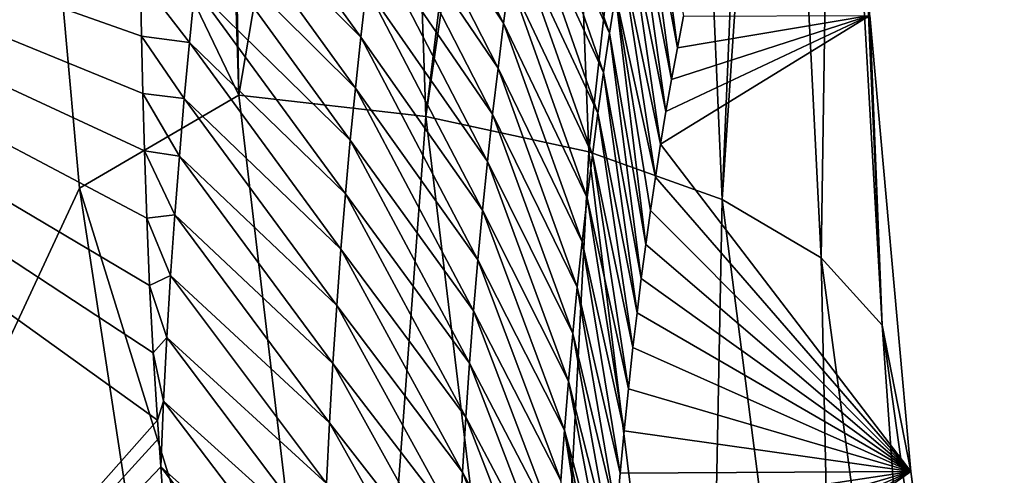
# Model space of a CAD drawing. Header units: metres. Extents: x -101 to 101, y -261 to 23.
# Tile 253 of 256: x 90.112 to 91.815, y 17.308 to 18.095. Entities that reach past the tile are written whole.
import ezdxf

# ---------------------------------------------------------------- set-up
doc = ezdxf.new("R2010")
doc.units = ezdxf.units.M
doc.layers.add('solid_505151_K2442K1000C34', color=7, linetype='CONTINUOUS')

msp = doc.modelspace()

# ---------------------------------------------------------------- linework, layer by layer
at = {"layer": 'solid_505151_K2442K1000C34'}
for points in [[(90.133995, 18.707235, 102.818771), (90.090057, 19.668596, 102.4142), (89.305786, 15.849841, 104.159546)], [(90.439293, 19.620802, 102.287598), (90.133995, 18.707235, 102.818771), (90.491379, 17.964712, 102.987289)], [(90.460304, 19.616924, 102.277672), (90.439293, 19.620802, 102.287598), (90.491379, 17.964712, 102.987289)], [(90.460304, 19.616924, 102.277672), (90.491379, 17.964712, 102.987289), (90.759018, 19.546597, 102.102554)], [(90.491379, 17.964712, 102.987289), (90.814728, 17.927738, 102.797417), (90.759018, 19.546597, 102.102554)], [(91.000793, 19.463467, 101.90126), (90.759018, 19.546597, 102.102554), (90.814728, 17.927738, 102.797417)], [(91.000793, 19.463467, 101.90126), (90.814728, 17.927738, 102.797417), (91.035713, 19.448795, 101.866219)], [(90.814728, 17.927738, 102.797417), (91.096718, 17.866959, 102.555008), (91.035713, 19.448795, 101.866219)], [(91.035713, 19.448795, 101.866219), (91.096718, 17.866959, 102.555008), (91.259544, 19.330879, 101.586983)], [(91.096718, 17.866959, 102.555008), (91.327324, 17.784548, 102.268646), (91.259544, 19.330879, 101.586983)], [(91.387642, 19.231909, 101.35582), (91.259544, 19.330879, 101.586983), (91.327324, 17.784548, 102.268646)], [(91.387642, 19.231909, 101.35582), (91.327324, 17.784548, 102.268646), (91.422569, 19.197025, 101.274757)], [(91.327324, 17.784548, 102.268646), (91.498367, 17.683426, 101.948502), (91.422569, 19.197025, 101.274757)], [(91.422569, 19.197025, 101.274757), (91.498367, 17.683426, 101.948502), (91.519005, 19.05197, 100.940651)], [(91.498367, 17.683426, 101.948502), (91.603775, 17.567173, 101.605934), (91.519005, 19.05197, 100.940651)], [(91.519005, 19.05197, 100.940651), (91.603775, 17.567173, 101.605934), (91.545441, 18.90102, 100.596848)], [(91.603775, 17.567173, 101.605934), (91.582451, 18.102573, 100.969612), (91.545441, 18.90102, 100.596848)], [(90.215546, 17.804117, 103.164268), (90.133995, 18.707235, 102.818771), (89.305786, 15.849841, 104.159546)], [(90.491379, 17.964712, 102.987289), (90.133995, 18.707235, 102.818771), (90.215546, 17.804117, 103.164268)], [(88.562088, 18.688604, 79.883408), (90.350403, 17.403042, 79.877373), (89.24395, 16.154343, 73.114449)], [(90.343056, 17.519306, 80.279388), (90.350403, 17.403042, 79.877373), (88.562088, 18.688604, 79.883408)], [(90.336784, 17.635704, 80.692955), (90.343056, 17.519306, 80.279388), (88.562088, 18.688604, 79.883408)], [(90.331749, 17.752195, 81.118904), (90.336784, 17.635704, 80.692955), (88.562088, 18.688604, 79.883408)], [(90.327675, 17.868643, 81.556458), (90.331749, 17.752195, 81.118904), (88.562088, 18.688604, 79.883408)], [(90.324799, 17.967928, 81.938759), (90.327675, 17.868643, 81.556458), (88.562088, 18.688604, 79.883408)], [(90.322609, 18.067064, 82.329796), (90.324799, 17.967928, 81.938759), (88.562088, 18.688604, 79.883408)], [(90.32122, 18.166012, 82.730179), (90.322609, 18.067064, 82.329796), (88.562088, 18.688604, 79.883408)], [(90.949211, 18.089201, 85.703484), (90.743744, 18.395729, 85.584229), (90.755066, 18.472977, 86.008522)], [(90.959312, 18.164753, 86.124405), (90.949211, 18.089201, 85.703484), (90.755066, 18.472977, 86.008522)], [(91.13208, 18.072224, 87.736053), (90.991539, 18.379393, 87.389183), (91.002846, 18.447018, 87.811409)], [(91.142487, 18.138489, 88.161163), (91.13208, 18.072224, 87.736053), (91.002846, 18.447018, 87.811409)], [(91.198242, 18.441387, 90.291176), (91.249718, 18.046875, 90.189575), (91.186661, 18.384535, 89.864624)], [(91.198242, 18.441387, 90.291176), (91.260139, 18.101305, 90.605392), (91.249718, 18.046875, 90.189575)], [(90.702103, 18.065285, 83.890564), (90.43589, 18.332222, 83.828949), (90.446854, 18.419649, 84.253548)], [(90.711914, 18.15118, 84.313423), (90.702103, 18.065285, 83.890564), (90.446854, 18.419649, 84.253548)], [(90.939461, 18.0116, 85.282921), (90.732765, 18.31637, 85.160271), (90.743744, 18.395729, 85.584229)], [(90.949211, 18.089201, 85.703484), (90.939461, 18.0116, 85.282921), (90.743744, 18.395729, 85.584229)], [(91.121964, 18.004015, 87.311264), (90.980507, 18.30982, 86.96727), (90.991539, 18.379393, 87.389183)], [(91.13208, 18.072224, 87.736053), (91.121964, 18.004015, 87.311264), (90.991539, 18.379393, 87.389183)], [(91.186661, 18.384535, 89.864624), (91.239662, 17.991831, 89.780373), (91.175278, 18.325836, 89.438332)], [(91.186661, 18.384535, 89.864624), (91.249718, 18.046875, 90.189575), (91.239662, 17.991831, 89.780373)], [(90.692741, 17.977144, 83.468102), (90.425362, 18.242493, 83.404709), (90.43589, 18.332222, 83.828949)], [(90.702103, 18.065285, 83.890564), (90.692741, 17.977144, 83.468102), (90.43589, 18.332222, 83.828949)], [(90.930107, 17.931919, 84.862732), (90.722145, 18.234863, 84.736664), (90.732765, 18.31637, 85.160271)], [(90.939461, 18.0116, 85.282921), (90.930107, 17.931919, 84.862732), (90.732765, 18.31637, 85.160271)], [(91.175278, 18.325836, 89.438332), (91.229942, 17.936344, 89.377213), (91.164101, 18.265276, 89.012314)], [(91.175278, 18.325836, 89.438332), (91.239662, 17.991831, 89.780373), (91.229942, 17.936344, 89.377213)], [(91.112167, 17.933846, 86.886818), (90.969757, 18.238281, 86.545677), (90.980507, 18.30982, 86.96727)], [(91.121964, 18.004015, 87.311264), (91.112167, 17.933846, 86.886818), (90.980507, 18.30982, 86.96727)], [(91.164101, 18.265276, 89.012314), (91.220596, 17.880199, 88.980751), (91.153168, 18.202833, 88.586594)], [(91.164101, 18.265276, 89.012314), (91.229942, 17.936344, 89.377213), (91.220596, 17.880199, 88.980751)], [(90.683861, 17.886707, 83.046043), (90.415291, 18.15041, 82.980858), (90.425362, 18.242493, 83.404709)], [(90.692741, 17.977144, 83.468102), (90.683861, 17.886707, 83.046043), (90.425362, 18.242493, 83.404709)], [(90.921158, 17.850128, 84.442932), (90.711914, 18.15118, 84.313423), (90.722145, 18.234863, 84.736664)], [(90.930107, 17.931919, 84.862732), (90.921158, 17.850128, 84.442932), (90.722145, 18.234863, 84.736664)], [(91.102699, 17.861692, 86.462715), (90.959312, 18.164753, 86.124405), (90.969757, 18.238281, 86.545677)], [(91.112167, 17.933846, 86.886818), (91.102699, 17.861692, 86.462715), (90.969757, 18.238281, 86.545677)], [(91.153168, 18.202833, 88.586594), (91.21167, 17.823151, 88.591789), (91.142487, 18.138489, 88.161163)], [(91.153168, 18.202833, 88.586594), (91.220596, 17.880199, 88.980751), (91.21167, 17.823151, 88.591789)], [(90.405716, 18.055927, 82.557404), (90.322609, 18.067064, 82.329796), (90.32122, 18.166012, 82.730179)], [(90.415291, 18.15041, 82.980858), (90.405716, 18.055927, 82.557404), (90.32122, 18.166012, 82.730179)], [(91.09359, 17.787529, 86.038986), (90.949211, 18.089201, 85.703484), (90.959312, 18.164753, 86.124405)], [(91.102699, 17.861692, 86.462715), (91.09359, 17.787529, 86.038986), (90.959312, 18.164753, 86.124405)], [(90.675499, 17.79393, 82.624413), (90.405716, 18.055927, 82.557404), (90.415291, 18.15041, 82.980858)], [(90.683861, 17.886707, 83.046043), (90.675499, 17.79393, 82.624413), (90.415291, 18.15041, 82.980858)], [(90.912651, 17.766195, 84.023537), (90.702103, 18.065285, 83.890564), (90.711914, 18.15118, 84.313423)], [(90.921158, 17.850128, 84.442932), (90.912651, 17.766195, 84.023537), (90.711914, 18.15118, 84.313423)], [(91.142487, 18.138489, 88.161163), (91.195053, 17.706842, 87.834908), (91.13208, 18.072224, 87.736053)], [(91.142487, 18.138489, 88.161163), (91.21167, 17.823151, 88.591789), (91.203163, 17.765324, 88.209961)], [(91.142487, 18.138489, 88.161163), (91.203163, 17.765324, 88.209961), (91.195053, 17.706842, 87.834908)], [(91.084869, 17.711329, 85.615639), (90.939461, 18.0116, 85.282921), (90.949211, 18.089201, 85.703484)], [(91.09359, 17.787529, 86.038986), (91.084869, 17.711329, 85.615639), (90.949211, 18.089201, 85.703484)], [(91.582451, 18.102573, 100.969612), (91.220596, 17.880199, 88.980751), (91.229942, 17.936344, 89.377213)], [(91.582451, 18.102573, 100.969612), (91.653442, 17.314205, 101.304779), (91.220596, 17.880199, 88.980751)], [(91.582451, 18.102573, 100.969612), (91.229942, 17.936344, 89.377213), (91.239662, 17.991831, 89.780373)], [(91.582451, 18.102573, 100.969612), (91.239662, 17.991831, 89.780373), (91.249718, 18.046875, 90.189575)], [(91.582451, 18.102573, 100.969612), (91.249718, 18.046875, 90.189575), (91.260139, 18.101305, 90.605392)], [(91.603775, 17.567173, 101.605934), (91.653442, 17.314205, 101.304779), (91.582451, 18.102573, 100.969612)], [(91.13208, 18.072224, 87.736053), (91.187332, 17.647835, 87.466255), (91.121964, 18.004015, 87.311264)], [(91.13208, 18.072224, 87.736053), (91.195053, 17.706842, 87.834908), (91.187332, 17.647835, 87.466255)], [(90.396675, 17.958996, 82.134354), (90.324799, 17.967928, 81.938759), (90.322609, 18.067064, 82.329796)], [(90.405716, 18.055927, 82.557404), (90.396675, 17.958996, 82.134354), (90.322609, 18.067064, 82.329796)], [(90.667694, 17.698765, 82.203239), (90.396675, 17.958996, 82.134354), (90.405716, 18.055927, 82.557404)], [(90.675499, 17.79393, 82.624413), (90.667694, 17.698765, 82.203239), (90.405716, 18.055927, 82.557404)], [(90.90461, 17.680088, 83.604561), (90.692741, 17.977144, 83.468102), (90.702103, 18.065285, 83.890564)], [(90.912651, 17.766195, 84.023537), (90.90461, 17.680088, 83.604561), (90.702103, 18.065285, 83.890564)], [(91.076561, 17.63306, 85.192688), (90.930107, 17.931919, 84.862732), (90.939461, 18.0116, 85.282921)], [(91.084869, 17.711329, 85.615639), (91.076561, 17.63306, 85.192688), (90.939461, 18.0116, 85.282921)], [(91.121964, 18.004015, 87.311264), (91.179977, 17.588427, 87.103645), (91.112167, 17.933846, 86.886818)], [(91.121964, 18.004015, 87.311264), (91.187332, 17.647835, 87.466255), (91.179977, 17.588427, 87.103645)], [(90.897072, 17.591761, 83.18602), (90.683861, 17.886707, 83.046043), (90.692741, 17.977144, 83.468102)], [(90.90461, 17.680088, 83.604561), (90.897072, 17.591761, 83.18602), (90.692741, 17.977144, 83.468102)], [(90.491379, 17.964712, 102.987289), (90.215546, 17.804117, 103.164268), (90.691498, 16.272068, 103.579216)], [(90.388199, 17.859568, 81.711739), (90.327675, 17.868643, 81.556458), (90.324799, 17.967928, 81.938759)], [(90.396675, 17.958996, 82.134354), (90.388199, 17.859568, 81.711739), (90.324799, 17.967928, 81.938759)], [(90.660484, 17.601168, 81.782516), (90.388199, 17.859568, 81.711739), (90.396675, 17.958996, 82.134354)], [(90.667694, 17.698765, 82.203239), (90.660484, 17.601168, 81.782516), (90.396675, 17.958996, 82.134354)], [(90.491379, 17.964712, 102.987289), (90.691498, 16.272068, 103.579216), (90.814728, 17.927738, 102.797417)], [(90.691498, 16.272068, 103.579216), (91.014412, 16.273899, 103.385056), (90.814728, 17.927738, 102.797417)], [(90.814728, 17.927738, 102.797417), (91.014412, 16.273899, 103.385056), (91.096718, 17.866959, 102.555008)], [(91.068695, 17.552694, 84.770157), (90.921158, 17.850128, 84.442932), (90.930107, 17.931919, 84.862732)], [(91.076561, 17.63306, 85.192688), (91.068695, 17.552694, 84.770157), (90.930107, 17.931919, 84.862732)], [(91.112167, 17.933846, 86.886818), (91.172989, 17.52874, 86.746719), (91.102699, 17.861692, 86.462715)], [(91.112167, 17.933846, 86.886818), (91.179977, 17.588427, 87.103645), (91.172989, 17.52874, 86.746719)], [(90.890076, 17.501173, 82.767937), (90.675499, 17.79393, 82.624413), (90.683861, 17.886707, 83.046043)], [(90.897072, 17.591761, 83.18602), (90.890076, 17.501173, 82.767937), (90.683861, 17.886707, 83.046043)], [(90.380341, 17.757589, 81.289558), (90.331749, 17.752195, 81.118904), (90.327675, 17.868643, 81.556458)], [(90.388199, 17.859568, 81.711739), (90.380341, 17.757589, 81.289558), (90.327675, 17.868643, 81.556458)], [(91.653442, 17.314205, 101.304779), (91.21167, 17.823151, 88.591789), (91.220596, 17.880199, 88.980751)], [(90.6539, 17.501085, 81.362289), (90.380341, 17.757589, 81.289558), (90.388199, 17.859568, 81.711739)], [(90.660484, 17.601168, 81.782516), (90.6539, 17.501085, 81.362289), (90.388199, 17.859568, 81.711739)], [(91.014412, 16.273899, 103.385056), (91.297379, 16.252031, 103.137215), (91.096718, 17.866959, 102.555008)], [(91.102699, 17.861692, 86.462715), (91.165054, 17.456852, 86.325638), (91.09359, 17.787529, 86.038986)], [(91.096718, 17.866959, 102.555008), (91.297379, 16.252031, 103.137215), (91.327324, 17.784548, 102.268646)], [(91.102699, 17.861692, 86.462715), (91.172989, 17.52874, 86.746719), (91.165054, 17.456852, 86.325638)], [(91.061295, 17.470203, 84.348061), (90.912651, 17.766195, 84.023537), (90.921158, 17.850128, 84.442932)], [(91.068695, 17.552694, 84.770157), (91.061295, 17.470203, 84.348061), (90.921158, 17.850128, 84.442932)], [(91.653442, 17.314205, 101.304779), (91.203163, 17.765324, 88.209961), (91.21167, 17.823151, 88.591789)], [(90.47142, 16.127497, 103.718399), (90.215546, 17.804117, 103.164268), (89.305786, 15.849841, 104.159546)], [(90.691498, 16.272068, 103.579216), (90.215546, 17.804117, 103.164268), (90.47142, 16.127497, 103.718399)], [(90.883659, 17.408281, 82.350334), (90.667694, 17.698765, 82.203239), (90.675499, 17.79393, 82.624413)], [(90.890076, 17.501173, 82.767937), (90.883659, 17.408281, 82.350334), (90.675499, 17.79393, 82.624413)], [(91.09359, 17.787529, 86.038986), (91.1577, 17.384285, 85.91375), (91.084869, 17.711329, 85.615639)], [(91.09359, 17.787529, 86.038986), (91.165054, 17.456852, 86.325638), (91.1577, 17.384285, 85.91375)], [(91.297379, 16.252031, 103.137215), (91.530357, 16.207249, 102.844482), (91.327324, 17.784548, 102.268646)], [(91.327324, 17.784548, 102.268646), (91.530357, 16.207249, 102.844482), (91.498367, 17.683426, 101.948502)], [(91.05439, 17.385553, 83.926414), (90.90461, 17.680088, 83.604561), (90.912651, 17.766195, 84.023537)], [(91.061295, 17.470203, 84.348061), (91.05439, 17.385553, 83.926414), (90.912651, 17.766195, 84.023537)], [(90.380341, 17.757589, 81.289558), (90.373138, 17.652994, 80.867851), (90.331749, 17.752195, 81.118904)], [(90.373138, 17.652994, 80.867851), (90.336784, 17.635704, 80.692955), (90.331749, 17.752195, 81.118904)], [(90.647995, 17.398458, 80.942558), (90.373138, 17.652994, 80.867851), (90.380341, 17.757589, 81.289558)], [(90.6539, 17.501085, 81.362289), (90.647995, 17.398458, 80.942558), (90.380341, 17.757589, 81.289558)], [(91.653442, 17.314205, 101.304779), (91.195053, 17.706842, 87.834908), (91.203163, 17.765324, 88.209961)], [(90.877846, 17.313042, 81.933235), (90.660484, 17.601168, 81.782516), (90.667694, 17.698765, 82.203239)], [(90.883659, 17.408281, 82.350334), (90.877846, 17.313042, 81.933235), (90.667694, 17.698765, 82.203239)], [(91.084869, 17.711329, 85.615639), (91.150925, 17.311069, 85.510887), (91.076561, 17.63306, 85.192688)], [(91.084869, 17.711329, 85.615639), (91.1577, 17.384285, 85.91375), (91.150925, 17.311069, 85.510887)], [(91.653442, 17.314205, 101.304779), (91.187332, 17.647835, 87.466255), (91.195053, 17.706842, 87.834908)], [(91.498367, 17.683426, 101.948502), (91.70507, 16.14114, 102.517258), (91.603775, 17.567173, 101.605934)], [(91.530357, 16.207249, 102.844482), (91.70507, 16.14114, 102.517258), (91.498367, 17.683426, 101.948502)], [(91.048012, 17.298712, 83.505241), (90.897072, 17.591761, 83.18602), (90.90461, 17.680088, 83.604561)], [(91.05439, 17.385553, 83.926414), (91.048012, 17.298712, 83.505241), (90.90461, 17.680088, 83.604561)], [(90.373138, 17.652994, 80.867851), (90.366638, 17.545712, 80.446625), (90.336784, 17.635704, 80.692955)], [(90.642822, 17.293219, 80.523361), (90.366638, 17.545712, 80.446625), (90.373138, 17.652994, 80.867851)], [(90.647995, 17.398458, 80.942558), (90.642822, 17.293219, 80.523361), (90.373138, 17.652994, 80.867851)], [(91.653442, 17.314205, 101.304779), (91.179977, 17.588427, 87.103645), (91.187332, 17.647835, 87.466255)], [(90.366638, 17.545712, 80.446625), (90.343056, 17.519306, 80.279388), (90.336784, 17.635704, 80.692955)], [(91.076561, 17.63306, 85.192688), (91.144707, 17.237345, 85.116493), (91.068695, 17.552694, 84.770157)], [(91.076561, 17.63306, 85.192688), (91.150925, 17.311069, 85.510887), (91.144707, 17.237345, 85.116493)], [(90.872688, 17.215408, 81.516655), (90.6539, 17.501085, 81.362289), (90.660484, 17.601168, 81.782516)], [(90.877846, 17.313042, 81.933235), (90.872688, 17.215408, 81.516655), (90.660484, 17.601168, 81.782516)], [(91.042206, 17.209631, 83.084564), (90.890076, 17.501173, 82.767937), (90.897072, 17.591761, 83.18602)], [(91.048012, 17.298712, 83.505241), (91.042206, 17.209631, 83.084564), (90.897072, 17.591761, 83.18602)], [(91.653442, 17.314205, 101.304779), (91.172989, 17.52874, 86.746719), (91.179977, 17.588427, 87.103645)], [(91.603775, 17.567173, 101.605934), (91.815323, 16.056044, 102.167145), (91.653442, 17.314205, 101.304779)], [(91.70507, 16.14114, 102.517258), (91.815323, 16.056044, 102.167145), (91.603775, 17.567173, 101.605934)], [(90.366638, 17.545712, 80.446625), (90.360893, 17.435669, 80.025902), (90.343056, 17.519306, 80.279388)], [(90.63842, 17.185297, 80.104721), (90.360893, 17.435669, 80.025902), (90.366638, 17.545712, 80.446625)], [(90.642822, 17.293219, 80.523361), (90.63842, 17.185297, 80.104721), (90.366638, 17.545712, 80.446625)], [(91.068695, 17.552694, 84.770157), (91.13903, 17.163254, 84.730011), (91.061295, 17.470203, 84.348061)], [(91.068695, 17.552694, 84.770157), (91.144707, 17.237345, 85.116493), (91.13903, 17.163254, 84.730011)], [(91.653442, 17.314205, 101.304779), (91.165054, 17.456852, 86.325638), (91.172989, 17.52874, 86.746719)], [(90.360893, 17.435669, 80.025902), (90.350403, 17.403042, 79.877373), (90.343056, 17.519306, 80.279388)], [(90.868217, 17.115324, 81.100616), (90.647995, 17.398458, 80.942558), (90.6539, 17.501085, 81.362289)], [(90.872688, 17.215408, 81.516655), (90.868217, 17.115324, 81.100616), (90.6539, 17.501085, 81.362289)], [(91.036995, 17.118271, 82.664398), (90.883659, 17.408281, 82.350334), (90.890076, 17.501173, 82.767937)], [(91.042206, 17.209631, 83.084564), (91.036995, 17.118271, 82.664398), (90.890076, 17.501173, 82.767937)], [(91.061295, 17.470203, 84.348061), (91.133865, 17.08894, 84.350876), (91.05439, 17.385553, 83.926414)], [(91.061295, 17.470203, 84.348061), (91.13903, 17.163254, 84.730011), (91.133865, 17.08894, 84.350876)], [(91.653442, 17.314205, 101.304779), (91.1577, 17.384285, 85.91375), (91.165054, 17.456852, 86.325638)], [(90.360893, 17.435669, 80.025902), (90.356049, 17.322369, 79.604416), (90.350403, 17.403042, 79.877373)], [(90.63485, 17.074627, 79.686661), (90.356049, 17.322369, 79.604416), (90.360893, 17.435669, 80.025902)], [(90.63842, 17.185297, 80.104721), (90.63485, 17.074627, 79.686661), (90.360893, 17.435669, 80.025902)], [(91.032425, 17.024591, 82.244781), (90.877846, 17.313042, 81.933235), (90.883659, 17.408281, 82.350334)], [(91.036995, 17.118271, 82.664398), (91.032425, 17.024591, 82.244781), (90.883659, 17.408281, 82.350334)], [(90.350403, 17.403042, 79.877373), (90.352531, 17.371885, 79.771393), (89.24395, 16.154343, 73.114449)], [(90.350403, 17.403042, 79.877373), (90.356049, 17.322369, 79.604416), (90.352531, 17.371885, 79.771393)], [(90.864487, 17.012728, 80.685158), (90.642822, 17.293219, 80.523361), (90.647995, 17.398458, 80.942558)], [(90.868217, 17.115324, 81.100616), (90.864487, 17.012728, 80.685158), (90.647995, 17.398458, 80.942558)], [(91.05439, 17.385553, 83.926414), (91.125015, 16.939919, 83.613663), (91.048012, 17.298712, 83.505241)], [(91.05439, 17.385553, 83.926414), (91.133865, 17.08894, 84.350876), (91.129181, 17.014545, 83.978546)], [(91.05439, 17.385553, 83.926414), (91.129181, 17.014545, 83.978546), (91.125015, 16.939919, 83.613663)], [(91.653442, 17.314205, 101.304779), (91.150925, 17.311069, 85.510887), (91.1577, 17.384285, 85.91375)], [(90.352531, 17.371885, 79.771393), (90.356049, 17.322369, 79.604416), (89.24395, 16.154343, 73.114449)], [(90.356049, 17.322369, 79.604416), (90.361588, 17.248068, 79.357079), (89.24395, 16.154343, 73.114449)], [(90.632164, 16.961136, 79.269203), (90.361588, 17.248068, 79.357079), (90.356049, 17.322369, 79.604416)], [(90.63485, 17.074627, 79.686661), (90.632164, 16.961136, 79.269203), (90.356049, 17.322369, 79.604416)], [(91.028526, 16.928547, 81.825737), (90.872688, 17.215408, 81.516655), (90.877846, 17.313042, 81.933235)], [(91.032425, 17.024591, 82.244781), (91.028526, 16.928547, 81.825737), (90.877846, 17.313042, 81.933235)], [(91.653442, 17.314205, 101.304779), (91.125015, 16.939919, 83.613663), (91.129181, 17.014545, 83.978546)], [(91.653442, 17.314205, 101.304779), (91.757278, 16.536732, 101.603706), (91.125015, 16.939919, 83.613663)], [(91.653442, 17.314205, 101.304779), (91.129181, 17.014545, 83.978546), (91.133865, 17.08894, 84.350876)], [(91.653442, 17.314205, 101.304779), (91.133865, 17.08894, 84.350876), (91.13903, 17.163254, 84.730011)], [(91.653442, 17.314205, 101.304779), (91.13903, 17.163254, 84.730011), (91.144707, 17.237345, 85.116493)], [(91.653442, 17.314205, 101.304779), (91.144707, 17.237345, 85.116493), (91.150925, 17.311069, 85.510887)], [(91.815323, 16.056044, 102.167145), (91.757278, 16.536732, 101.603706), (91.653442, 17.314205, 101.304779)]]:
    msp.add_3dface(points, dxfattribs=at)

doc.saveas('drawing.dxf')
